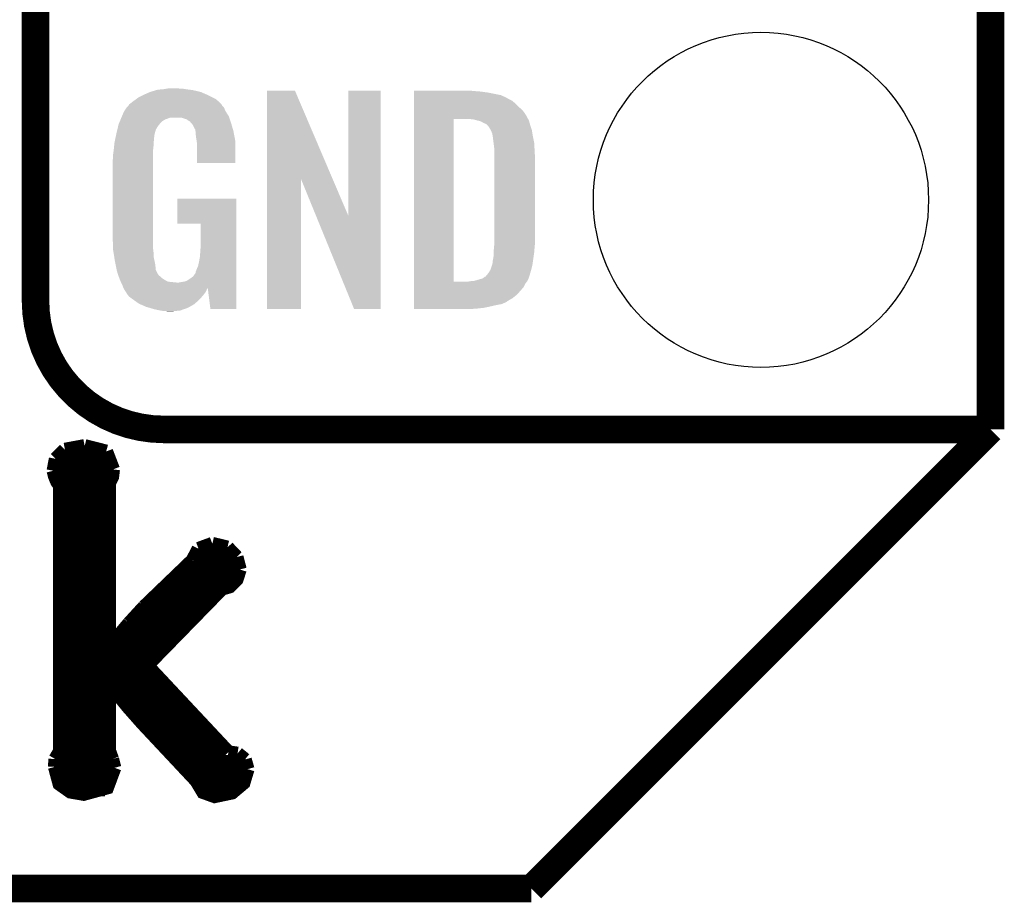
# Model space of a CAD drawing. Extents: x -1.3 to 24.2, y -3.9 to 53.4.
# Tile 9 of 31: x 18.8 to 24.2, y -3.9 to 1. Entities that reach past the tile are written whole.
import ezdxf

# ---------------------------------------------------------------- set-up
doc = ezdxf.new("R2010")
doc.units = 0
doc.layers.get('0').update_dxf_attribs({"linetype": 'CONTINUOUS'})
for name, color, linetype in [('RS485_ISOLATOR_5_CLICK_V100_GKO', 10, 'CONTINUOUS'), ('RS485_ISOLATOR_5_CLICK_V100_GTO', 9, 'CONTINUOUS'), ('RS485_ISOLATOR_5_CLICK_V100_GTS', 11, 'CONTINUOUS')]:
    doc.layers.add(name, color=color, linetype=linetype)

# ---------------------------------------------------------------- blocks, each defined once
blk = doc.blocks.new('ROUND_39')
blk.add_circle((0, 0), 0.9271)

msp = doc.modelspace()

# ---------------------------------------------------------------- linework, layer by layer
at = {"layer": 'RS485_ISOLATOR_5_CLICK_V100_GKO', "const_width": 0.1524}
for points in [[(24.13, -1.27), (24.13, 51.054)], [(21.59, -3.81), (24.13, -1.27)], [(-1.27, -3.81), (21.59, -3.81)]]:
    msp.add_lwpolyline(points, dxfattribs=at)
at = {"layer": 'RS485_ISOLATOR_5_CLICK_V100_GTO'}
for points, const_width in [([(18.8468, -0.5588), (18.8468, 18.3388)], 0.1524), ([(19.558, -1.27), (24.13, -1.27)], 0.1524), ([(22.84984, -1.27), (23.8506, -1.27)], 0.1524), ([(18.95856, -1.43256), (19.00936, -1.38176)], 0.0762), ([(19.00936, -1.38176), (19.11858, -1.36144)], 0.0762), ([(19.11858, -1.36144), (19.23796, -1.39192)], 0.0762), ([(19.23796, -1.39192), (19.27606, -1.49098)], 0.0762), ([(18.94586, -1.4986), (18.95856, -1.43256)], 0.0762), ([(18.95856, -1.43256), (19.2659, -1.43256)], 0.0762), ([(18.94586, -1.4986), (18.95348, -1.52908), (18.96618, -1.55956), (18.98142, -1.57988)], 0.0762), ([(18.9484, -1.50876), (19.27352, -1.50876)], 0.0762), ([(19.2532, -1.56718), (19.27098, -1.53162), (19.27606, -1.49098)], 0.0762), ([(18.98142, -3.05054), (18.98142, -1.57988)], 0.0762), ([(18.98142, -1.58496), (19.2532, -1.58496)], 0.0762), ([(19.2532, -2.46634), (19.2532, -1.56718)], 0.0762), ([(18.98142, -1.66116), (19.2532, -1.66116)], 0.0762), ([(18.98142, -1.73736), (19.2532, -1.73736)], 0.0762), ([(18.98142, -1.81356), (19.2532, -1.81356)], 0.0762), ([(18.98142, -1.88976), (19.2532, -1.88976)], 0.0762), ([(19.71548, -1.9939), (19.7485, -1.9304)], 0.0762), ([(19.7485, -1.9304), (19.8247, -1.90246)], 0.0762), ([(19.8247, -1.90246), (19.90852, -1.92278)], 0.0762), ([(19.90852, -1.92278), (19.95932, -1.97612)], 0.0762), ([(18.98142, -1.96596), (19.2532, -1.96596)], 0.0762), ([(19.44878, -2.25044), (19.71548, -1.9939)], 0.0762), ([(19.72056, -1.96596), (19.95424, -1.96596)], 0.0762), ([(19.95932, -1.97612), (19.9771, -2.0447)], 0.0762), ([(18.98142, -2.04216), (19.2532, -2.04216)], 0.0762), ([(19.46402, -2.57556), (19.87804, -2.15138), (19.92122, -2.13868), (19.95932, -2.10058), (19.9771, -2.0447)], 0.0762), ([(19.66468, -2.04216), (19.9771, -2.04216)], 0.0762), ([(18.98142, -2.11836), (19.2532, -2.11836)], 0.0762), ([(19.58594, -2.11836), (19.94916, -2.11836)], 0.0762), ([(18.98142, -2.19456), (19.2532, -2.19456)], 0.0762), ([(19.5072, -2.19456), (19.83486, -2.19456)], 0.0762), ([(18.98142, -2.27076), (19.2532, -2.27076)], 0.0762), ([(19.36496, -2.34188), (19.44878, -2.25044)], 0.0762), ([(19.431, -2.27076), (19.7612, -2.27076)], 0.0762), ([(18.98142, -2.34696), (19.2532, -2.34696)], 0.0762), ([(19.25828, -2.46888), (19.36496, -2.34188)], 0.0762), ([(19.36242, -2.34696), (19.68754, -2.34696)], 0.0762), ([(18.98142, -2.42316), (19.2532, -2.42316)], 0.0762), ([(19.29638, -2.42316), (19.61388, -2.42316)], 0.0762), ([(19.2532, -2.46634), (19.25828, -2.46888)], 0.0762), ([(18.98142, -2.49936), (19.53768, -2.49936)], 0.0762), ([(18.98142, -2.57556), (19.46402, -2.57556)], 0.0762), ([(19.46402, -2.57556), (19.9136, -3.05562)], 0.0762), ([(18.98142, -2.65176), (19.53514, -2.65176)], 0.0762), ([(19.2532, -3.04546), (19.2532, -2.68478), (19.25828, -2.68224), (19.35988, -2.8067), (19.43608, -2.89306), (19.7358, -3.2131), (19.7739, -3.2766), (19.8374, -3.29946), (19.93392, -3.27914), (19.99742, -3.2258), (20.02028, -3.1496)], 0.0762), ([(18.98142, -2.72796), (19.2532, -2.72796)], 0.0762), ([(19.29384, -2.72796), (19.60626, -2.72796)], 0.0762), ([(18.98142, -2.80416), (19.2532, -2.80416)], 0.0762), ([(19.35734, -2.80416), (19.67738, -2.80416)], 0.0762), ([(18.98142, -2.88036), (19.2532, -2.88036)], 0.0762), ([(19.42338, -2.88036), (19.7485, -2.88036)], 0.0762), ([(18.98142, -2.95656), (19.2532, -2.95656)], 0.0762), ([(19.4945, -2.95656), (19.81962, -2.95656)], 0.0762), ([(18.98142, -3.03276), (19.2532, -3.03276)], 0.0762), ([(19.56562, -3.03276), (19.89074, -3.03276)], 0.0762), ([(18.95602, -3.09372), (18.98142, -3.05054)], 0.0762), ([(19.2532, -3.04546), (19.27098, -3.09372)], 0.0762), ([(19.9136, -3.05562), (19.9644, -3.06324)], 0.0762), ([(19.9644, -3.06324), (20.00504, -3.09626)], 0.0762), ([(18.95348, -3.1369), (18.95602, -3.09372)], 0.0762), ([(18.95348, -3.10896), (19.2786, -3.10896)], 0.0762), ([(18.95348, -3.1369), (18.97888, -3.23088), (19.03984, -3.27406), (19.1135, -3.28676), (19.24304, -3.2512), (19.28368, -3.14198)], 0.0762), ([(19.27098, -3.09372), (19.28368, -3.14198)], 0.0762), ([(19.63674, -3.10896), (20.01012, -3.10896)], 0.0762), ([(20.00504, -3.09626), (20.02028, -3.1496)], 0.0762), ([(18.95856, -3.18516), (19.28114, -3.18516)], 0.0762), ([(19.70786, -3.18516), (20.0152, -3.18516)], 0.0762), ([(19.00936, -3.26136), (19.23034, -3.26136)], 0.0762), ([(19.75866, -3.26136), (19.9644, -3.26136)], 0.0762)]:
    msp.add_lwpolyline(points, dxfattribs=dict(at, const_width=const_width))
at = {"layer": 'RS485_ISOLATOR_5_CLICK_V100_GTO', "const_width": 0.1524}
msp.add_lwpolyline([(18.8468, -0.5588, 0.4142136), (19.558, -1.27)], format="xyb", dxfattribs=at)
at = {"layer": 'RS485_ISOLATOR_5_CLICK_V100_GTO'}
for points in [[(19.481794, 0.596898), (19.49704, 0.60198), (19.761202, 0.596898), (19.739606, 0.60198)], [(19.49704, 0.60198), (19.513974, 0.60706), (19.739606, 0.60198), (19.718018, 0.60706)], [(19.513974, 0.60706), (19.522442, 0.6096), (19.718018, 0.60706), (19.69897, 0.6096)], [(19.522442, 0.6096), (19.55292, 0.61214), (19.69897, 0.6096), (19.67992, 0.61214)], [(19.55292, 0.61214), (19.56816, 0.61468), (19.67992, 0.61214), (19.664682, 0.61468)], [(19.56816, 0.61468), (19.583402, 0.61722), (19.646902, 0.61468), (19.636742, 0.61722)], [(20.126972, 0.116728), (20.12698, 0.604506), (20.489962, 0.116728), (20.281904, 0.604506)], [(20.12698, 0.604506), (20.126982, 0.60452), (20.281904, 0.604506), (20.126982, 0.60452)], [(20.57654, -0.086252), (20.57656, 0.604498), (20.756866, -0.086252), (20.75688, 0.604498)], [(20.57656, 0.604498), (20.576562, 0.60452), (20.75688, 0.604498), (20.576562, 0.60452)], [(20.93978, 0.60198), (20.939782, 0.60452), (21.27504, 0.60198), (21.24964, 0.60452)], [(20.93978, 0.59944), (20.93978, 0.60198), (21.30806, 0.59944), (21.27504, 0.60198)], [(20.93978, 0.59436), (20.93978, 0.59944), (21.346158, 0.59436), (21.30806, 0.59944)], [(19.364964, 0.528322), (19.38782, 0.5461), (19.875498, 0.528322), (19.85772, 0.5461)], [(19.38782, 0.5461), (19.387822, 0.546102), (19.85772, 0.5461), (19.857718, 0.546102)], [(19.387822, 0.546102), (19.405282, 0.5588), (19.857718, 0.546102), (19.842478, 0.5588)], [(19.405282, 0.5588), (19.415762, 0.56642), (19.842478, 0.5588), (19.82724, 0.56642)], [(19.415762, 0.56642), (19.44116, 0.57912), (19.82724, 0.56642), (19.80184, 0.57912)], [(19.44116, 0.57912), (19.45132, 0.5842), (19.80184, 0.57912), (19.790228, 0.5842)], [(19.45132, 0.5842), (19.47418, 0.59436), (19.790228, 0.5842), (19.767004, 0.59436)], [(19.47418, 0.59436), (19.481794, 0.596898), (19.767004, 0.59436), (19.761202, 0.596898)], [(20.93978, 0.579118), (20.93978, 0.59436), (21.422362, 0.579118), (21.346158, 0.59436)], [(20.93978, 0.563878), (20.93978, 0.579118), (21.45538, 0.563878), (21.422362, 0.579118)], [(20.93978, 0.561338), (20.93978, 0.563878), (21.457924, 0.561338), (21.45538, 0.563878)], [(20.93978, 0.54864), (20.93978, 0.561338), (21.48332, 0.54864), (21.457924, 0.561338)], [(20.93978, 0.533402), (20.93978, 0.54864), (21.5011, 0.533402), (21.48332, 0.54864)], [(19.337022, 0.490222), (19.352254, 0.513076), (19.898362, 0.490222), (19.888202, 0.513076)], [(19.352254, 0.513076), (19.35226, 0.513084), (19.888202, 0.513076), (19.888196, 0.513084)], [(19.35226, 0.513084), (19.352282, 0.51562), (19.888196, 0.513084), (19.88566, 0.51562)], [(19.352282, 0.51562), (19.357344, 0.51563), (19.88566, 0.51562), (19.88565, 0.51563)], [(19.357344, 0.51563), (19.361912, 0.52324), (19.88565, 0.51563), (19.878042, 0.52324)], [(19.361912, 0.52324), (19.36496, 0.528316), (19.878042, 0.52324), (19.875502, 0.528316)], [(19.36496, 0.528316), (19.364964, 0.528322), (19.875502, 0.528316), (19.875498, 0.528322)], [(20.939778, 0.4699), (20.93978, 0.495298), (21.55952, 0.4699), (21.54174, 0.495298)], [(20.93978, 0.51562), (20.93978, 0.533402), (21.51888, 0.51562), (21.5011, 0.533402)], [(20.93978, 0.495298), (20.93978, 0.51562), (21.54174, 0.495298), (21.51888, 0.51562)], [(19.307608, 0.421638), (19.314026, 0.436878), (19.535138, 0.421638), (19.550378, 0.436878)], [(19.314026, 0.436878), (19.317234, 0.4445), (19.550378, 0.436878), (19.563078, 0.4445)], [(19.317234, 0.4445), (19.321512, 0.454658), (19.563078, 0.4445), (19.591018, 0.454658)], [(19.321512, 0.45466), (19.32472, 0.46228), (19.91868, 0.45466), (19.91614, 0.46228)], [(19.321512, 0.454658), (19.321512, 0.45466), (19.591018, 0.454658), (19.654516, 0.45466)], [(19.32472, 0.46228), (19.32686, 0.46736), (19.91614, 0.46228), (19.912908, 0.46736)], [(19.32686, 0.46736), (19.33702, 0.49022), (19.912908, 0.46736), (19.898362, 0.49022)], [(19.33702, 0.49022), (19.337022, 0.490222), (19.898362, 0.49022), (19.898362, 0.490222)], [(19.669762, 0.44958), (19.654516, 0.45466), (19.920374, 0.44958), (19.91868, 0.45466)], [(19.679918, 0.447042), (19.669762, 0.44958), (19.92122, 0.447042), (19.920374, 0.44958)], [(19.695158, 0.436882), (19.679918, 0.447042), (19.924606, 0.436882), (19.92122, 0.447042)], [(19.700236, 0.434342), (19.695158, 0.436882), (19.925454, 0.434342), (19.924606, 0.436882)], [(20.939762, -0.452098), (20.939778, 0.44704), (21.16074, -0.452098), (21.160762, 0.44704)], [(20.939778, 0.44704), (20.939778, 0.4699), (21.57199, 0.44704), (21.55952, 0.4699)], [(21.272502, 0.4445), (21.252178, 0.44704), (21.573376, 0.4445), (21.57199, 0.44704)], [(21.28139, 0.44196), (21.272502, 0.4445), (21.57476, 0.44196), (21.573376, 0.4445)], [(21.290278, 0.43942), (21.28139, 0.44196), (21.576032, 0.43942), (21.57476, 0.44196)], [(21.302982, 0.436878), (21.290278, 0.43942), (21.577302, 0.436878), (21.576032, 0.43942)], [(21.315682, 0.431798), (21.302982, 0.436878), (21.578572, 0.431798), (21.577302, 0.436878)], [(19.29384, 0.36576), (19.299282, 0.38862), (19.506044, 0.36576), (19.512278, 0.38862)], [(19.299282, 0.38862), (19.30412, 0.408938), (19.512278, 0.38862), (19.52498, 0.408938)], [(19.30412, 0.408938), (19.306542, 0.419102), (19.52498, 0.408938), (19.533108, 0.419102)], [(19.306542, 0.419102), (19.307608, 0.421638), (19.533108, 0.419102), (19.535138, 0.421638)], [(19.708948, 0.42418), (19.700236, 0.434342), (19.92884, 0.42418), (19.925454, 0.434342)], [(19.71548, 0.41656), (19.708948, 0.42418), (19.931082, 0.41656), (19.92884, 0.42418)], [(19.72564, 0.396242), (19.71548, 0.41656), (19.937058, 0.396242), (19.931082, 0.41656)], [(19.730716, 0.388626), (19.72564, 0.396242), (19.939298, 0.388626), (19.937058, 0.396242)], [(19.73072, 0.381004), (19.730716, 0.388626), (19.94154, 0.381004), (19.939298, 0.388626)], [(21.323302, 0.42672), (21.315682, 0.431798), (21.57984, 0.42672), (21.578572, 0.431798)], [(21.328384, 0.42418), (21.323302, 0.42672), (21.580566, 0.42418), (21.57984, 0.42672)], [(21.330924, 0.424178), (21.328384, 0.42418), (21.580568, 0.424178), (21.580566, 0.42418)], [(21.34108, 0.419098), (21.330924, 0.424178), (21.582018, 0.419098), (21.580568, 0.424178)], [(21.351238, 0.40894), (21.34108, 0.419098), (21.58492, 0.40894), (21.582018, 0.419098)], [(21.35124, 0.408938), (21.351238, 0.40894), (21.584922, 0.408938), (21.58492, 0.40894)], [(21.363938, 0.38862), (21.35124, 0.408938), (21.591694, 0.38862), (21.584922, 0.408938)], [(21.36521, 0.38608), (21.363938, 0.38862), (21.59254, 0.38608), (21.591694, 0.38862)], [(21.36902, 0.378458), (21.36521, 0.38608), (21.593812, 0.378458), (21.59254, 0.38608)], [(19.28368, 0.3175), (19.286352, 0.330198), (19.500002, 0.3175), (19.50212, 0.330198)], [(19.286352, 0.330198), (19.289026, 0.342898), (19.50212, 0.330198), (19.50212, 0.342898)], [(19.289026, 0.342898), (19.291164, 0.353058), (19.50212, 0.342898), (19.50466, 0.353058)], [(19.291164, 0.353058), (19.29277, 0.360678), (19.50466, 0.353058), (19.50466, 0.360678)], [(19.29277, 0.360678), (19.29384, 0.36576), (19.50466, 0.360678), (19.506044, 0.36576)], [(19.730722, 0.381002), (19.73072, 0.381004), (19.94154, 0.381002), (19.94154, 0.381004)], [(19.733258, 0.375924), (19.730722, 0.381002), (19.942508, 0.375924), (19.94154, 0.381002)], [(19.73326, 0.360682), (19.733258, 0.375924), (19.945412, 0.360682), (19.942508, 0.375924)], [(19.7358, 0.34036), (19.73326, 0.360682), (19.949282, 0.34036), (19.945412, 0.360682)], [(19.737756, 0.327658), (19.7358, 0.34036), (19.9517, 0.327658), (19.949282, 0.34036)], [(19.74088, 0.307342), (19.737756, 0.327658), (19.951696, 0.307342), (19.9517, 0.327658)], [(21.37156, 0.37084), (21.36902, 0.378458), (21.59508, 0.37084), (21.593812, 0.378458)], [(21.3741, 0.365756), (21.37156, 0.37084), (21.595928, 0.365756), (21.59508, 0.37084)], [(21.3741, 0.363218), (21.3741, 0.365756), (21.596352, 0.363218), (21.595928, 0.365756)], [(21.37537, 0.3556), (21.3741, 0.363218), (21.59762, 0.3556), (21.596352, 0.363218)], [(21.37664, 0.34798), (21.37537, 0.3556), (21.599144, 0.34798), (21.59762, 0.3556)], [(21.38045, 0.3175), (21.37664, 0.34798), (21.60524, 0.3175), (21.599144, 0.34798)], [(19.2786, 0.26924), (19.279134, 0.274318), (19.49704, 0.26924), (19.49704, 0.274318)], [(19.279134, 0.274318), (19.28154, 0.29718), (19.49704, 0.274318), (19.49958, 0.29718)], [(19.28154, 0.29718), (19.283412, 0.314958), (19.49958, 0.29718), (19.49958, 0.314958)], [(19.283412, 0.314958), (19.28368, 0.3175), (19.49958, 0.314958), (19.500002, 0.3175)], [(19.74088, 0.203222), (19.74088, 0.307342), (19.951678, 0.203222), (19.951696, 0.307342)], [(21.38426, 0.287018), (21.38045, 0.3175), (21.607034, 0.287018), (21.60524, 0.3175)], [(21.38426, 0.27432), (21.38426, 0.287018), (21.60778, 0.27432), (21.607034, 0.287018)], [(21.38426, 0.228602), (21.38426, 0.27432), (21.61032, 0.228602), (21.60778, 0.27432)], [(19.27352, 0.218442), (19.27606, 0.233682), (19.49704, 0.218442), (19.49704, 0.233682)], [(19.27352, -0.20574), (19.27352, 0.218442), (19.49704, -0.20574), (19.49704, 0.218442)], [(19.27606, 0.25146), (19.2786, 0.26924), (19.49704, 0.25146), (19.49704, 0.26924)], [(19.27606, 0.233682), (19.27606, 0.25146), (19.49704, 0.233682), (19.49704, 0.25146)], [(21.38426, -0.23622), (21.38426, 0.228602), (21.61032, -0.23622), (21.61032, 0.228602)], [(19.951678, 0.2032), (19.74088, 0.203222), (19.951678, 0.2032), (19.951678, 0.203222)], [(20.12696, -0.604498), (20.126972, 0.116728), (20.314898, -0.604498), (20.31492, 0.116728)], [(20.397842, -0.086252), (20.31492, 0.116728), (20.57654, -0.086252), (20.489962, 0.116728)], [(19.63166, -0.132058), (19.63168, 0.007598), (19.956774, -0.132058), (19.95678, 0.007598)], [(19.63168, 0.007598), (19.631682, 0.00762), (19.95678, 0.007598), (19.631682, 0.00762)], [(20.609556, -0.604506), (20.397842, -0.086252), (20.756858, -0.604506), (20.756866, -0.086252)], [(19.761178, -0.13208), (19.63166, -0.132058), (19.956774, -0.13208), (19.956774, -0.132058)], [(19.7612, -0.243842), (19.761178, -0.13208), (19.95677, -0.243842), (19.956774, -0.13208)], [(19.275788, -0.26924), (19.27352, -0.20574), (19.49704, -0.26924), (19.49704, -0.20574)], [(19.27606, -0.276858), (19.275788, -0.26924), (19.497994, -0.276858), (19.49704, -0.26924)], [(19.75866, -0.28194), (19.7612, -0.243842), (19.956768, -0.28194), (19.95677, -0.243842)], [(21.38172, -0.279398), (21.383336, -0.26162), (21.606298, -0.279398), (21.60778, -0.26162)], [(21.383336, -0.26162), (21.38426, -0.25146), (21.60778, -0.26162), (21.608796, -0.25146)], [(21.38426, -0.25146), (21.38426, -0.23622), (21.608796, -0.25146), (21.61032, -0.23622)], [(19.278094, -0.289562), (19.27606, -0.276858), (19.49958, -0.289562), (19.497994, -0.276858)], [(19.281752, -0.312422), (19.278094, -0.289562), (19.49958, -0.312422), (19.49958, -0.289562)], [(19.285408, -0.33528), (19.281752, -0.312422), (19.50466, -0.33528), (19.49958, -0.312422)], [(19.75104, -0.3429), (19.75612, -0.31496), (19.956766, -0.3429), (19.956768, -0.31496)], [(19.75612, -0.31496), (19.75866, -0.28194), (19.956768, -0.31496), (19.956768, -0.28194)], [(21.37664, -0.335282), (21.37918, -0.322578), (21.59907, -0.335282), (21.600886, -0.322578)], [(21.37918, -0.322578), (21.38172, -0.30226), (21.600886, -0.322578), (21.603788, -0.30226)], [(21.38172, -0.2921), (21.38172, -0.279398), (21.60524, -0.2921), (21.606298, -0.279398)], [(21.38172, -0.30226), (21.38172, -0.2921), (21.603788, -0.30226), (21.60524, -0.2921)], [(19.28622, -0.34036), (19.285408, -0.33528), (19.505676, -0.34036), (19.50466, -0.33528)], [(19.290284, -0.36068), (19.28622, -0.34036), (19.50974, -0.36068), (19.505676, -0.34036)], [(19.295874, -0.388622), (19.290284, -0.36068), (19.512282, -0.388622), (19.50974, -0.36068)], [(19.73834, -0.38354), (19.74596, -0.365758), (19.956764, -0.38354), (19.956766, -0.365758)], [(19.74596, -0.365758), (19.75104, -0.3429), (19.956766, -0.365758), (19.956766, -0.3429)], [(21.363938, -0.386082), (21.371558, -0.363222), (21.588982, -0.386082), (21.59508, -0.363222)], [(21.371558, -0.363222), (21.374098, -0.355602), (21.59508, -0.363222), (21.596168, -0.355602)], [(21.374098, -0.355602), (21.3741, -0.353064), (21.596168, -0.355602), (21.59653, -0.353064)], [(21.3741, -0.353064), (21.376638, -0.345442), (21.59653, -0.353064), (21.597618, -0.345442)], [(21.376638, -0.345442), (21.37664, -0.335282), (21.597618, -0.345442), (21.59907, -0.335282)], [(19.29638, -0.391162), (19.295874, -0.388622), (19.513554, -0.391162), (19.512282, -0.388622)], [(19.301714, -0.40894), (19.29638, -0.391162), (19.522442, -0.40894), (19.513554, -0.391162)], [(19.302478, -0.411484), (19.301714, -0.40894), (19.524982, -0.411484), (19.522442, -0.40894)], [(19.304, -0.41656), (19.302478, -0.411484), (19.527524, -0.41656), (19.524982, -0.411484)], [(19.304, -0.416562), (19.304, -0.41656), (19.527528, -0.416562), (19.527524, -0.41656)], [(19.306858, -0.424182), (19.304, -0.416562), (19.53768, -0.424182), (19.527528, -0.416562)], [(19.309716, -0.4318), (19.306858, -0.424182), (19.5453, -0.4318), (19.53768, -0.424182)], [(19.31162, -0.43688), (19.309716, -0.4318), (19.552922, -0.43688), (19.5453, -0.4318)], [(19.70024, -0.43688), (19.718022, -0.424178), (19.956764, -0.43688), (19.956764, -0.424178)], [(19.718022, -0.424178), (19.730722, -0.406398), (19.956764, -0.424178), (19.956764, -0.406398)], [(19.730722, -0.406398), (19.73326, -0.403854), (19.956764, -0.406398), (19.956764, -0.403854)], [(19.73326, -0.403854), (19.733262, -0.396236), (19.956764, -0.403854), (19.956764, -0.396236)], [(19.733262, -0.396236), (19.73834, -0.38354), (19.956764, -0.396236), (19.956764, -0.38354)], [(21.267418, -0.44958), (21.320758, -0.434342), (21.56714, -0.44958), (21.574758, -0.434342)], [(21.320758, -0.434342), (21.32076, -0.43434), (21.574758, -0.434342), (21.57476, -0.43434)], [(21.32076, -0.43434), (21.333456, -0.424184), (21.57476, -0.43434), (21.577884, -0.424184)], [(21.333456, -0.424184), (21.335994, -0.42418), (21.577884, -0.424184), (21.577886, -0.42418)], [(21.335994, -0.42418), (21.338542, -0.421638), (21.577886, -0.42418), (21.578668, -0.421638)], [(21.338542, -0.421638), (21.35124, -0.4064), (21.578668, -0.421638), (21.583356, -0.4064)], [(21.35124, -0.4064), (21.354414, -0.40132), (21.583356, -0.4064), (21.58492, -0.40132)], [(21.354414, -0.40132), (21.363938, -0.386082), (21.58492, -0.40132), (21.588982, -0.386082)], [(19.313798, -0.441958), (19.31162, -0.43688), (19.560538, -0.441958), (19.552922, -0.43688)], [(19.318152, -0.45212), (19.313798, -0.441958), (19.578324, -0.45212), (19.560538, -0.441958)], [(19.31924, -0.45466), (19.318152, -0.45212), (19.60118, -0.45466), (19.578324, -0.45212)], [(19.32051, -0.4572), (19.31924, -0.45466), (19.626578, -0.4572), (19.60118, -0.45466)], [(19.32686, -0.4699), (19.32051, -0.4572), (19.956762, -0.4699), (19.956762, -0.4572)], [(19.33194, -0.485138), (19.32686, -0.4699), (19.956762, -0.485138), (19.956762, -0.4699)], [(19.332482, -0.48622), (19.33194, -0.485138), (19.956762, -0.48622), (19.956762, -0.485138)], [(19.332482, -0.486222), (19.332482, -0.48622), (19.7993, -0.486222), (19.79932, -0.48622)], [(19.333214, -0.487686), (19.332482, -0.486222), (19.799294, -0.487686), (19.7993, -0.486222)], [(19.334484, -0.490224), (19.333214, -0.487686), (19.796758, -0.490224), (19.799294, -0.487686)], [(19.33702, -0.495298), (19.334484, -0.490224), (19.794582, -0.495298), (19.796758, -0.490224)], [(19.639282, -0.4572), (19.65198, -0.45466), (19.956762, -0.4572), (19.956762, -0.45466)], [(19.65198, -0.45466), (19.669762, -0.452118), (19.956762, -0.45466), (19.956762, -0.452118)], [(19.669762, -0.452118), (19.685004, -0.447038), (19.956762, -0.452118), (19.956762, -0.447038)], [(19.685004, -0.447038), (19.70024, -0.43688), (19.956762, -0.447038), (19.956764, -0.43688)], [(19.814538, -0.6045), (19.79932, -0.48622), (19.956758, -0.6045), (19.956762, -0.48622)], [(20.93976, -0.523242), (20.939762, -0.4826), (21.511258, -0.523242), (21.54682, -0.4826)], [(20.939762, -0.45212), (20.939762, -0.452098), (21.239478, -0.45212), (21.16074, -0.452098)], [(20.939762, -0.462282), (20.939762, -0.45212), (21.556978, -0.462282), (21.565106, -0.45212)], [(20.939762, -0.4826), (20.939762, -0.462282), (21.54682, -0.4826), (21.556978, -0.462282)], [(21.239478, -0.45212), (21.254718, -0.44958), (21.565106, -0.45212), (21.56714, -0.44958)], [(19.345488, -0.508), (19.33702, -0.495298), (19.789138, -0.508), (19.794582, -0.495298)], [(19.34718, -0.51054), (19.345488, -0.508), (19.787232, -0.51054), (19.789138, -0.508)], [(19.349714, -0.513074), (19.34718, -0.51054), (19.785332, -0.513074), (19.787232, -0.51054)], [(19.34972, -0.515616), (19.349714, -0.513074), (19.783426, -0.515616), (19.785332, -0.513074)], [(19.358792, -0.52832), (19.34972, -0.515616), (19.7739, -0.52832), (19.783426, -0.515616)], [(19.362418, -0.533398), (19.358792, -0.52832), (19.769386, -0.533398), (19.7739, -0.52832)], [(19.38274, -0.54864), (19.362418, -0.533398), (19.755836, -0.54864), (19.769386, -0.533398)], [(20.93976, -0.543562), (20.93976, -0.523242), (21.485858, -0.543562), (21.511258, -0.523242)], [(20.93976, -0.561342), (20.93976, -0.543562), (21.455378, -0.561342), (21.485858, -0.543562)], [(19.386298, -0.55118), (19.38274, -0.54864), (19.75358, -0.55118), (19.755836, -0.54864)], [(19.418298, -0.574038), (19.386298, -0.55118), (19.728436, -0.574038), (19.75358, -0.55118)], [(19.424114, -0.576582), (19.418298, -0.574038), (19.725638, -0.576582), (19.728436, -0.574038)], [(19.458938, -0.59182), (19.424114, -0.576582), (19.698968, -0.59182), (19.725638, -0.576582)], [(19.476212, -0.5969), (19.458938, -0.59182), (19.690078, -0.5969), (19.698968, -0.59182)], [(19.50212, -0.60452), (19.476212, -0.5969), (19.668488, -0.60452), (19.690078, -0.5969)], [(20.93976, -0.563882), (20.93976, -0.561342), (21.452836, -0.563882), (21.455378, -0.561342)], [(20.93976, -0.56896), (20.93976, -0.563882), (21.44268, -0.56896), (21.452836, -0.563882)], [(20.93976, -0.57658), (20.93976, -0.56896), (21.424898, -0.57658), (21.44268, -0.56896)], [(20.93976, -0.58166), (20.93976, -0.57658), (21.39696, -0.58166), (21.424898, -0.57658)], [(20.93976, -0.58928), (20.93976, -0.58166), (21.36394, -0.58928), (21.39696, -0.58166)], [(20.93976, -0.5969), (20.93976, -0.58928), (21.328378, -0.5969), (21.36394, -0.58928)], [(20.93976, -0.60198), (20.93976, -0.5969), (21.28266, -0.60198), (21.328378, -0.5969)], [(19.53768, -0.61214), (19.50212, -0.60452), (19.646898, -0.61214), (19.668488, -0.60452)], [(19.552918, -0.61468), (19.53768, -0.61214), (19.6215, -0.61468), (19.646898, -0.61214)], [(19.578318, -0.61722), (19.568158, -0.61468), (19.596102, -0.61722), (19.6215, -0.61468)], [(19.956758, -0.60452), (19.814538, -0.6045), (19.956758, -0.60452), (19.956758, -0.6045)], [(20.314898, -0.60452), (20.12696, -0.604498), (20.314898, -0.60452), (20.314898, -0.604498)], [(20.756858, -0.60452), (20.609556, -0.604506), (20.756858, -0.60452), (20.756858, -0.604506)], [(20.93976, -0.604498), (20.93976, -0.60198), (21.234818, -0.604498), (21.28266, -0.60198)], [(21.234402, -0.60452), (20.93976, -0.604498), (21.234402, -0.60452), (21.234818, -0.604498)]]:
    msp.add_solid(points, dxfattribs=at)

# ---------------------------------------------------------------- block references
at = {"layer": 'RS485_ISOLATOR_5_CLICK_V100_GTS'}
msp.add_blockref('ROUND_39', (22.86, 0), dxfattribs=at)

doc.saveas('drawing.dxf')
